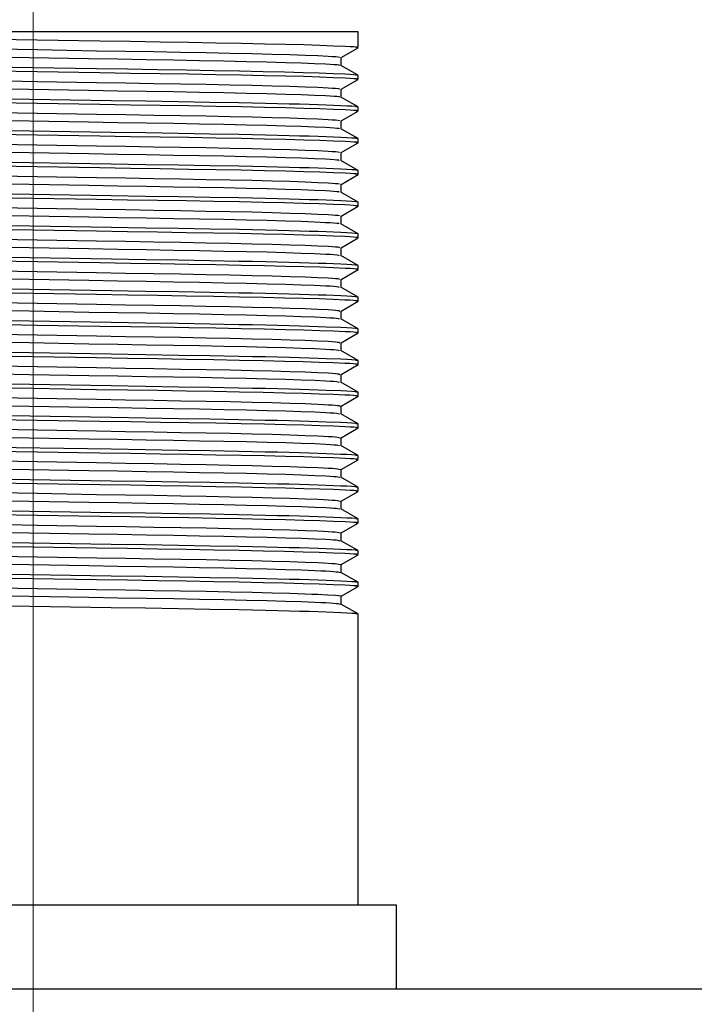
# Model space of a CAD drawing. Header units: millimetres. Extents: x 262469 to 275208, y -32539 to 9411.
# Tile 140 of 256: x 268108 to 268120, y -13986 to -13968. Entities that reach past the tile are written whole.
import ezdxf

# ---------------------------------------------------------------- set-up
doc = ezdxf.new("R2010")
doc.units = ezdxf.units.MM
doc.header["$LTSCALE"] = 100
doc.layers.add('$ IE_TELETECHNIKA', color=5, linetype='Continuous', lineweight=30)

msp = doc.modelspace()

# ---------------------------------------------------------------- linework, layer by layer
at = {"layer": '$ IE_TELETECHNIKA', "color": 7, "linetype": 'Continuous', "lineweight": 5, "ltscale": 20.32}
for p, q in [((268108.499, -13966.129), (268108.499, -13984.396)), ((268108.499, -13984.396), (268108.499, -13988.428))]:
    msp.add_line(p, q, dxfattribs=at)
at = {"layer": '$ IE_TELETECHNIKA', "color": 7, "linetype": 'Continuous'}
for p, q in [((268114.357, -13968.649), (268102.641, -13968.649)), ((268114.357, -13968.935), (268114.357, -13968.649)), ((268114.048, -13969.114), (268114.355, -13968.937)), ((268114.048, -13969.255), (268114.048, -13969.113)), ((268114.355, -13969.432), (268114.046, -13969.254)), ((268114.048, -13969.686), (268114.355, -13969.508)), ((268114.357, -13969.506), (268114.357, -13969.435)), ((268114.048, -13969.826), (268114.048, -13969.684)), ((268114.355, -13970.004), (268114.046, -13969.825)), ((268114.048, -13970.257), (268114.355, -13970.079)), ((268114.357, -13970.077), (268114.357, -13970.006)), ((268114.048, -13970.398), (268114.048, -13970.256)), ((268114.355, -13970.575), (268114.046, -13970.396)), ((268114.357, -13970.649), (268114.357, -13970.577)), ((268114.048, -13970.828), (268114.355, -13970.651)), ((268114.355, -13971.147), (268114.046, -13970.968)), ((268114.048, -13970.969), (268114.048, -13970.827)), ((268114.357, -13971.22), (268114.357, -13971.149)), ((268114.048, -13971.4), (268114.355, -13971.222)), ((268114.048, -13971.54), (268114.048, -13971.399)), ((268114.355, -13971.718), (268114.046, -13971.539)), ((268114.048, -13971.971), (268114.355, -13971.794)), ((268114.357, -13971.792), (268114.357, -13971.72)), ((268114.048, -13972.112), (268114.048, -13971.97)), ((268114.355, -13972.289), (268114.046, -13972.111)), ((268114.048, -13972.543), (268114.355, -13972.365)), ((268114.357, -13972.363), (268114.357, -13972.292)), ((268114.048, -13972.683), (268114.048, -13972.542)), ((268114.355, -13972.861), (268114.046, -13972.682)), ((268114.048, -13973.114), (268114.355, -13972.936)), ((268114.357, -13972.934), (268114.357, -13972.863)), ((268114.048, -13973.255), (268114.048, -13973.113)), ((268114.355, -13973.432), (268114.046, -13973.254)), ((268114.357, -13973.506), (268114.357, -13973.434)), ((268114.048, -13973.685), (268114.355, -13973.508)), ((268114.355, -13974.004), (268114.046, -13973.825)), ((268114.048, -13973.826), (268114.048, -13973.684)), ((268114.357, -13974.077), (268114.357, -13974.006)), ((268114.048, -13974.257), (268114.355, -13974.079)), ((268114.048, -13974.398), (268114.048, -13974.256)), ((268114.355, -13974.575), (268114.046, -13974.396)), ((268114.048, -13974.828), (268114.355, -13974.651)), ((268114.357, -13974.649), (268114.357, -13974.577)), ((268114.048, -13974.969), (268114.048, -13974.827)), ((268114.355, -13975.146), (268114.046, -13974.968)), ((268114.048, -13975.4), (268114.355, -13975.222)), ((268114.357, -13975.22), (268114.357, -13975.149)), ((268114.048, -13975.54), (268114.048, -13975.399)), ((268114.355, -13975.718), (268114.046, -13975.539)), ((268114.357, -13975.792), (268114.357, -13975.72)), ((268114.048, -13975.971), (268114.355, -13975.793)), ((268114.355, -13976.289), (268114.046, -13976.111)), ((268114.048, -13976.112), (268114.048, -13975.97)), ((268114.357, -13976.363), (268114.357, -13976.292)), ((268114.048, -13976.542), (268114.355, -13976.365)), ((268114.048, -13976.683), (268114.048, -13976.541)), ((268114.355, -13976.861), (268114.046, -13976.682)), ((268114.048, -13977.114), (268114.355, -13976.936)), ((268114.357, -13976.934), (268114.357, -13976.863)), ((268114.048, -13977.255), (268114.048, -13977.113)), ((268114.355, -13977.432), (268114.046, -13977.253)), ((268114.048, -13977.685), (268114.355, -13977.508)), ((268114.357, -13977.506), (268114.357, -13977.434)), ((268114.048, -13977.826), (268114.048, -13977.684)), ((268114.355, -13978.004), (268114.046, -13977.825)), ((268114.048, -13978.257), (268114.355, -13978.079)), ((268114.357, -13978.077), (268114.357, -13978.006)), ((268114.048, -13978.397), (268114.048, -13978.256)), ((268114.355, -13978.575), (268114.046, -13978.396)), ((268114.357, -13978.649), (268114.357, -13978.577)), ((268114.048, -13978.828), (268114.355, -13978.651)), ((268114.355, -13979.146), (268114.046, -13978.968)), ((268114.048, -13978.969), (268114.048, -13978.827)), ((268114.357, -13984.396), (268114.357, -13979.149)), ((268115.05, -13984.396), (268101.948, -13984.396)), ((268115.05, -13985.908), (268115.05, -13984.396)), ((267934.646, -13985.908), (268186.607, -13985.908))]:
    msp.add_line(p, q, dxfattribs=at)
for points in [[(268107.436, -13968.774), (268108.571, -13968.793), (268109.704, -13968.811), (268110.256, -13968.82), (268110.79, -13968.829), (268111.303, -13968.837), (268111.791, -13968.845), (268112.248, -13968.854), (268112.668, -13968.863), (268113.047, -13968.872), (268113.379, -13968.881), (268113.666, -13968.89), (268113.914, -13968.9), (268114.124, -13968.909), (268114.21, -13968.913), (268114.278, -13968.917), (268114.326, -13968.922), (268114.349, -13968.926), (268114.344, -13968.93), (268114.316, -13968.935)], [(268107.494, -13968.953), (268108.569, -13968.971), (268109.642, -13968.99), (268110.164, -13968.999), (268110.671, -13969.007), (268111.157, -13969.016), (268111.618, -13969.024), (268112.049, -13969.033), (268112.447, -13969.041), (268112.808, -13969.05), (268113.128, -13969.06), (268113.402, -13969.069), (268113.63, -13969.078), (268113.815, -13969.087), (268113.891, -13969.092), (268113.952, -13969.096), (268113.995, -13969.101), (268114.019, -13969.105), (268114.017, -13969.113)], [(268107.353, -13969.093), (268108.425, -13969.112), (268109.499, -13969.13), (268110.025, -13969.139), (268110.536, -13969.148), (268111.028, -13969.156), (268111.496, -13969.165), (268111.936, -13969.173), (268112.343, -13969.182), (268112.714, -13969.191), (268113.045, -13969.2), (268113.331, -13969.209), (268113.571, -13969.218), (268113.769, -13969.228), (268113.852, -13969.232), (268113.922, -13969.237), (268113.976, -13969.241), (268114.009, -13969.245), (268114.02, -13969.25), (268114.017, -13969.254)], [(268107.355, -13969.273), (268108.498, -13969.292), (268109.641, -13969.31), (268110.199, -13969.319), (268110.739, -13969.328), (268111.259, -13969.336), (268111.753, -13969.345), (268112.216, -13969.353), (268112.643, -13969.362), (268113.027, -13969.371), (268113.364, -13969.381), (268113.655, -13969.39), (268113.906, -13969.399), (268114.119, -13969.408), (268114.206, -13969.413), (268114.276, -13969.417), (268114.325, -13969.422), (268114.349, -13969.426), (268114.344, -13969.43), (268114.316, -13969.435)], [(268107.437, -13969.346), (268108.572, -13969.364), (268109.704, -13969.383), (268110.256, -13969.392), (268110.79, -13969.4), (268111.303, -13969.408), (268111.791, -13969.417), (268112.248, -13969.425), (268112.668, -13969.434), (268113.047, -13969.443), (268113.379, -13969.452), (268113.666, -13969.462), (268113.914, -13969.471), (268114.124, -13969.48), (268114.21, -13969.484), (268114.278, -13969.489), (268114.326, -13969.493), (268114.349, -13969.498), (268114.344, -13969.502), (268114.316, -13969.506)], [(268107.494, -13969.524), (268108.57, -13969.543), (268109.642, -13969.561), (268110.165, -13969.57), (268110.671, -13969.579), (268111.158, -13969.587), (268111.618, -13969.595), (268112.05, -13969.604), (268112.448, -13969.613), (268112.808, -13969.622), (268113.128, -13969.631), (268113.402, -13969.64), (268113.63, -13969.65), (268113.816, -13969.659), (268113.891, -13969.663), (268113.951, -13969.668), (268113.994, -13969.672), (268114.017, -13969.676), (268114.017, -13969.684)], [(268107.352, -13969.665), (268108.424, -13969.683), (268109.499, -13969.702), (268110.025, -13969.711), (268110.536, -13969.719), (268111.028, -13969.728), (268111.496, -13969.736), (268111.936, -13969.744), (268112.343, -13969.753), (268112.714, -13969.762), (268113.045, -13969.771), (268113.331, -13969.781), (268113.571, -13969.79), (268113.769, -13969.799), (268113.852, -13969.804), (268113.922, -13969.808), (268113.975, -13969.812), (268114.008, -13969.817), (268114.018, -13969.821), (268114.016, -13969.825)], [(268107.334, -13969.844), (268109.906, -13969.886), (268110.525, -13969.896), (268111.119, -13969.905), (268111.682, -13969.915), (268112.207, -13969.925), (268112.453, -13969.93), (268112.686, -13969.935), (268112.906, -13969.94), (268113.111, -13969.945), (268113.3, -13969.95), (268113.475, -13969.955), (268113.636, -13969.961), (268113.783, -13969.966), (268114.043, -13969.976), (268114.153, -13969.981), (268114.243, -13969.986), (268114.309, -13969.991), (268114.345, -13969.996), (268114.347, -13970.001), (268114.316, -13970.006)], [(268107.436, -13969.917), (268108.571, -13969.936), (268109.704, -13969.954), (268110.256, -13969.963), (268110.79, -13969.971), (268111.303, -13969.98), (268111.791, -13969.988), (268112.248, -13969.997), (268112.668, -13970.006), (268113.047, -13970.015), (268113.379, -13970.024), (268113.666, -13970.033), (268113.914, -13970.042), (268114.124, -13970.051), (268114.21, -13970.056), (268114.278, -13970.06), (268114.326, -13970.065), (268114.349, -13970.069), (268114.344, -13970.073), (268114.316, -13970.077)], [(268107.495, -13970.096), (268108.57, -13970.114), (268109.643, -13970.133), (268110.165, -13970.142), (268110.672, -13970.15), (268111.158, -13970.159), (268111.619, -13970.167), (268112.05, -13970.175), (268112.448, -13970.184), (268112.809, -13970.193), (268113.128, -13970.202), (268113.402, -13970.212), (268113.63, -13970.221), (268113.816, -13970.23), (268113.891, -13970.235), (268113.951, -13970.239), (268113.993, -13970.243), (268114.016, -13970.248), (268114.018, -13970.256)], [(268107.353, -13970.236), (268108.425, -13970.255), (268109.499, -13970.273), (268110.025, -13970.282), (268110.536, -13970.291), (268111.028, -13970.299), (268111.496, -13970.307), (268111.936, -13970.316), (268112.343, -13970.325), (268112.714, -13970.334), (268113.045, -13970.343), (268113.331, -13970.352), (268113.572, -13970.361), (268113.77, -13970.37), (268113.853, -13970.375), (268113.922, -13970.379), (268113.974, -13970.384), (268114.006, -13970.388), (268114.016, -13970.396)], [(268107.334, -13970.415), (268109.906, -13970.457), (268110.525, -13970.467), (268111.119, -13970.477), (268111.682, -13970.486), (268112.207, -13970.496), (268112.453, -13970.501), (268112.686, -13970.506), (268112.906, -13970.511), (268113.111, -13970.516), (268113.3, -13970.522), (268113.475, -13970.527), (268113.636, -13970.532), (268113.783, -13970.537), (268114.043, -13970.548), (268114.153, -13970.553), (268114.243, -13970.558), (268114.309, -13970.563), (268114.345, -13970.568), (268114.347, -13970.573), (268114.316, -13970.577)], [(268107.436, -13970.488), (268108.571, -13970.507), (268109.704, -13970.526), (268110.256, -13970.534), (268110.79, -13970.543), (268111.303, -13970.551), (268111.791, -13970.56), (268112.248, -13970.568), (268112.668, -13970.577), (268113.047, -13970.586), (268113.379, -13970.595), (268113.666, -13970.605), (268113.914, -13970.614), (268114.124, -13970.623), (268114.21, -13970.627), (268114.278, -13970.632), (268114.326, -13970.636), (268114.349, -13970.64), (268114.344, -13970.645), (268114.316, -13970.649)], [(268107.353, -13970.808), (268108.425, -13970.826), (268109.5, -13970.844), (268110.025, -13970.854), (268110.537, -13970.862), (268111.029, -13970.871), (268111.497, -13970.879), (268111.936, -13970.887), (268112.343, -13970.896), (268112.714, -13970.905), (268113.045, -13970.914), (268113.331, -13970.923), (268113.572, -13970.933), (268113.77, -13970.942), (268113.853, -13970.946), (268113.922, -13970.951), (268113.973, -13970.955), (268114.004, -13970.96), (268114.015, -13970.968)], [(268107.493, -13970.667), (268108.568, -13970.686), (268109.641, -13970.704), (268110.164, -13970.713), (268110.671, -13970.722), (268111.157, -13970.73), (268111.618, -13970.738), (268112.049, -13970.747), (268112.447, -13970.756), (268112.808, -13970.765), (268113.127, -13970.774), (268113.401, -13970.783), (268113.63, -13970.792), (268113.816, -13970.802), (268113.891, -13970.806), (268113.95, -13970.81), (268113.992, -13970.815), (268114.014, -13970.819), (268114.019, -13970.827)], [(268107.334, -13970.987), (268109.906, -13971.029), (268110.525, -13971.039), (268111.119, -13971.048), (268111.682, -13971.058), (268112.207, -13971.067), (268112.453, -13971.072), (268112.686, -13971.077), (268112.906, -13971.083), (268113.111, -13971.088), (268113.3, -13971.093), (268113.475, -13971.098), (268113.636, -13971.103), (268113.783, -13971.109), (268114.043, -13971.119), (268114.153, -13971.124), (268114.243, -13971.129), (268114.309, -13971.134), (268114.345, -13971.139), (268114.347, -13971.144), (268114.316, -13971.149)], [(268107.436, -13971.06), (268108.571, -13971.078), (268109.704, -13971.097), (268110.256, -13971.106), (268110.79, -13971.114), (268111.303, -13971.123), (268111.791, -13971.131), (268112.248, -13971.14), (268112.668, -13971.148), (268113.047, -13971.157), (268113.379, -13971.167), (268113.666, -13971.176), (268113.914, -13971.185), (268114.124, -13971.194), (268114.21, -13971.199), (268114.278, -13971.203), (268114.326, -13971.207), (268114.349, -13971.212), (268114.344, -13971.216), (268114.316, -13971.22)], [(268107.494, -13971.239), (268108.57, -13971.257), (268109.642, -13971.275), (268110.165, -13971.284), (268110.671, -13971.293), (268111.158, -13971.301), (268111.618, -13971.31), (268112.05, -13971.318), (268112.448, -13971.327), (268112.808, -13971.336), (268113.128, -13971.345), (268113.402, -13971.355), (268113.631, -13971.364), (268113.817, -13971.373), (268113.891, -13971.377), (268113.95, -13971.382), (268113.991, -13971.386), (268114.013, -13971.39), (268114.019, -13971.399)], [(268107.353, -13971.379), (268108.425, -13971.397), (268109.5, -13971.416), (268110.026, -13971.425), (268110.537, -13971.434), (268111.029, -13971.442), (268111.497, -13971.45), (268111.936, -13971.459), (268112.343, -13971.467), (268112.715, -13971.476), (268113.045, -13971.486), (268113.331, -13971.495), (268113.572, -13971.504), (268113.771, -13971.513), (268113.853, -13971.518), (268113.921, -13971.522), (268113.972, -13971.527), (268114.003, -13971.531), (268114.015, -13971.539)], [(268107.334, -13971.558), (268109.906, -13971.6), (268110.525, -13971.61), (268111.119, -13971.62), (268111.682, -13971.629), (268112.207, -13971.639), (268112.453, -13971.644), (268112.686, -13971.649), (268112.906, -13971.654), (268113.111, -13971.659), (268113.3, -13971.664), (268113.475, -13971.67), (268113.636, -13971.675), (268113.783, -13971.68), (268114.043, -13971.691), (268114.153, -13971.696), (268114.243, -13971.701), (268114.309, -13971.706), (268114.345, -13971.711), (268114.347, -13971.715), (268114.316, -13971.72)], [(268107.355, -13971.63), (268108.498, -13971.649), (268109.641, -13971.667), (268110.199, -13971.676), (268110.739, -13971.685), (268111.259, -13971.693), (268111.753, -13971.702), (268112.216, -13971.71), (268112.643, -13971.719), (268113.027, -13971.728), (268113.364, -13971.738), (268113.655, -13971.747), (268113.906, -13971.756), (268114.119, -13971.765), (268114.206, -13971.77), (268114.276, -13971.774), (268114.325, -13971.779), (268114.349, -13971.783), (268114.344, -13971.787), (268114.316, -13971.792)], [(268107.495, -13971.81), (268108.57, -13971.828), (268109.643, -13971.847), (268110.165, -13971.856), (268110.672, -13971.864), (268111.158, -13971.873), (268111.619, -13971.881), (268112.05, -13971.89), (268112.448, -13971.898), (268112.808, -13971.907), (268113.128, -13971.917), (268113.402, -13971.926), (268113.631, -13971.935), (268113.817, -13971.944), (268113.891, -13971.949), (268113.949, -13971.953), (268113.99, -13971.958), (268114.012, -13971.962), (268114.021, -13971.97)], [(268107.353, -13971.95), (268108.425, -13971.969), (268109.5, -13971.987), (268110.026, -13971.996), (268110.537, -13972.005), (268111.029, -13972.013), (268111.497, -13972.022), (268111.936, -13972.03), (268112.344, -13972.039), (268112.715, -13972.048), (268113.045, -13972.057), (268113.331, -13972.066), (268113.572, -13972.076), (268113.771, -13972.085), (268113.854, -13972.089), (268113.921, -13972.094), (268113.971, -13972.098), (268114.001, -13972.102), (268114.015, -13972.111)], [(268107.334, -13972.13), (268109.906, -13972.172), (268110.525, -13972.181), (268111.119, -13972.191), (268111.682, -13972.201), (268112.207, -13972.21), (268112.453, -13972.215), (268112.686, -13972.22), (268112.906, -13972.225), (268113.111, -13972.231), (268113.3, -13972.236), (268113.475, -13972.241), (268113.636, -13972.246), (268113.783, -13972.252), (268114.043, -13972.262), (268114.153, -13972.267), (268114.243, -13972.272), (268114.309, -13972.277), (268114.345, -13972.282), (268114.347, -13972.287), (268114.316, -13972.292)], [(268107.355, -13972.201), (268108.498, -13972.22), (268109.641, -13972.239), (268110.199, -13972.248), (268110.739, -13972.256), (268111.259, -13972.265), (268111.753, -13972.273), (268112.216, -13972.282), (268112.643, -13972.291), (268113.027, -13972.3), (268113.364, -13972.309), (268113.655, -13972.318), (268113.906, -13972.328), (268114.119, -13972.337), (268114.206, -13972.341), (268114.276, -13972.346), (268114.325, -13972.35), (268114.349, -13972.355), (268114.344, -13972.359), (268114.316, -13972.363)], [(268107.496, -13972.381), (268108.571, -13972.4), (268109.643, -13972.418), (268110.166, -13972.427), (268110.672, -13972.436), (268111.158, -13972.444), (268111.619, -13972.453), (268112.05, -13972.461), (268112.448, -13972.47), (268112.809, -13972.479), (268113.128, -13972.488), (268113.402, -13972.497), (268113.631, -13972.507), (268113.817, -13972.516), (268113.891, -13972.52), (268113.948, -13972.525), (268113.989, -13972.529), (268114.011, -13972.533), (268114.022, -13972.541)], [(268107.353, -13972.522), (268108.425, -13972.54), (268109.5, -13972.559), (268110.026, -13972.568), (268110.537, -13972.576), (268111.029, -13972.585), (268111.497, -13972.593), (268111.937, -13972.602), (268112.344, -13972.61), (268112.715, -13972.619), (268113.046, -13972.628), (268113.331, -13972.638), (268113.573, -13972.647), (268113.772, -13972.656), (268113.854, -13972.661), (268113.921, -13972.665), (268113.97, -13972.67), (268114, -13972.674), (268114.016, -13972.682)], [(268107.334, -13972.701), (268109.906, -13972.743), (268110.525, -13972.753), (268111.119, -13972.762), (268111.682, -13972.772), (268112.207, -13972.782), (268112.453, -13972.787), (268112.686, -13972.792), (268112.906, -13972.797), (268113.111, -13972.802), (268113.3, -13972.807), (268113.475, -13972.812), (268113.636, -13972.818), (268113.783, -13972.823), (268114.043, -13972.833), (268114.153, -13972.839), (268114.243, -13972.844), (268114.309, -13972.849), (268114.345, -13972.853), (268114.347, -13972.858), (268114.316, -13972.863)], [(268107.435, -13972.774), (268108.57, -13972.793), (268109.703, -13972.811), (268110.255, -13972.82), (268110.789, -13972.829), (268111.303, -13972.837), (268111.79, -13972.845), (268112.247, -13972.854), (268112.668, -13972.863), (268113.046, -13972.872), (268113.378, -13972.881), (268113.666, -13972.89), (268113.914, -13972.899), (268114.124, -13972.909), (268114.21, -13972.913), (268114.278, -13972.917), (268114.326, -13972.922), (268114.349, -13972.926), (268114.344, -13972.93), (268114.316, -13972.934)], [(268107.353, -13973.093), (268108.425, -13973.112), (268109.5, -13973.13), (268110.026, -13973.139), (268110.537, -13973.148), (268111.029, -13973.156), (268111.497, -13973.165), (268111.937, -13973.173), (268112.344, -13973.182), (268112.715, -13973.191), (268113.046, -13973.2), (268113.332, -13973.209), (268113.573, -13973.218), (268113.772, -13973.228), (268113.854, -13973.232), (268113.92, -13973.237), (268113.969, -13973.241), (268113.998, -13973.245), (268114.016, -13973.253)], [(268107.493, -13972.953), (268108.569, -13972.971), (268109.642, -13972.99), (268110.164, -13972.999), (268110.671, -13973.007), (268111.157, -13973.016), (268111.618, -13973.024), (268112.049, -13973.032), (268112.447, -13973.041), (268112.808, -13973.05), (268113.127, -13973.06), (268113.401, -13973.069), (268113.631, -13973.078), (268113.817, -13973.087), (268113.89, -13973.092), (268113.948, -13973.096), (268113.988, -13973.1), (268114.01, -13973.105), (268114.023, -13973.113)], [(268107.334, -13973.272), (268109.906, -13973.314), (268110.525, -13973.324), (268111.119, -13973.334), (268111.682, -13973.343), (268112.207, -13973.353), (268112.453, -13973.358), (268112.686, -13973.363), (268112.906, -13973.368), (268113.111, -13973.373), (268113.3, -13973.379), (268113.475, -13973.384), (268113.636, -13973.389), (268113.783, -13973.394), (268114.043, -13973.405), (268114.153, -13973.41), (268114.243, -13973.415), (268114.309, -13973.42), (268114.345, -13973.425), (268114.347, -13973.43), (268114.316, -13973.434)], [(268107.355, -13973.344), (268108.498, -13973.363), (268109.641, -13973.382), (268110.199, -13973.391), (268110.739, -13973.399), (268111.259, -13973.408), (268111.753, -13973.416), (268112.216, -13973.425), (268112.643, -13973.434), (268113.027, -13973.443), (268113.364, -13973.452), (268113.655, -13973.461), (268113.906, -13973.471), (268114.119, -13973.48), (268114.206, -13973.484), (268114.276, -13973.489), (268114.325, -13973.493), (268114.349, -13973.497), (268114.344, -13973.502), (268114.316, -13973.506)], [(268107.495, -13973.524), (268108.57, -13973.543), (268109.642, -13973.561), (268110.165, -13973.57), (268110.672, -13973.579), (268111.158, -13973.587), (268111.619, -13973.595), (268112.05, -13973.604), (268112.448, -13973.613), (268112.808, -13973.622), (268113.127, -13973.631), (268113.402, -13973.64), (268113.632, -13973.649), (268113.817, -13973.659), (268113.89, -13973.663), (268113.947, -13973.668), (268113.986, -13973.672), (268114.009, -13973.676), (268114.025, -13973.684)], [(268107.353, -13973.665), (268108.425, -13973.683), (268109.5, -13973.702), (268110.026, -13973.711), (268110.538, -13973.719), (268111.029, -13973.728), (268111.497, -13973.736), (268111.937, -13973.744), (268112.344, -13973.753), (268112.715, -13973.762), (268113.046, -13973.771), (268113.332, -13973.781), (268113.574, -13973.79), (268113.773, -13973.799), (268113.854, -13973.804), (268113.92, -13973.808), (268113.968, -13973.812), (268113.997, -13973.817), (268114.017, -13973.825)], [(268107.334, -13973.844), (268109.906, -13973.886), (268110.525, -13973.896), (268111.119, -13973.905), (268111.682, -13973.915), (268112.207, -13973.924), (268112.453, -13973.929), (268112.686, -13973.934), (268112.906, -13973.94), (268113.111, -13973.945), (268113.3, -13973.95), (268113.475, -13973.955), (268113.636, -13973.961), (268113.783, -13973.966), (268114.043, -13973.976), (268114.153, -13973.981), (268114.243, -13973.986), (268114.309, -13973.991), (268114.345, -13973.996), (268114.347, -13974.001), (268114.316, -13974.006)], [(268107.436, -13973.917), (268108.571, -13973.936), (268109.704, -13973.954), (268110.256, -13973.963), (268110.79, -13973.971), (268111.303, -13973.98), (268111.791, -13973.988), (268112.248, -13973.997), (268112.668, -13974.006), (268113.047, -13974.015), (268113.379, -13974.024), (268113.666, -13974.033), (268113.914, -13974.042), (268114.124, -13974.051), (268114.21, -13974.056), (268114.278, -13974.06), (268114.326, -13974.065), (268114.349, -13974.069), (268114.344, -13974.073), (268114.316, -13974.077)], [(268107.495, -13974.096), (268108.571, -13974.114), (268109.643, -13974.133), (268110.165, -13974.142), (268110.672, -13974.15), (268111.158, -13974.158), (268111.619, -13974.167), (268112.05, -13974.175), (268112.448, -13974.184), (268112.809, -13974.193), (268113.127, -13974.202), (268113.402, -13974.212), (268113.632, -13974.221), (268113.817, -13974.23), (268113.89, -13974.235), (268113.946, -13974.239), (268113.985, -13974.243), (268114.008, -13974.247), (268114.027, -13974.256)], [(268107.353, -13974.236), (268108.426, -13974.254), (268109.501, -13974.273), (268110.026, -13974.282), (268110.538, -13974.291), (268111.03, -13974.299), (268111.498, -13974.307), (268111.937, -13974.316), (268112.344, -13974.324), (268112.715, -13974.334), (268113.046, -13974.343), (268113.332, -13974.352), (268113.574, -13974.361), (268113.773, -13974.37), (268113.854, -13974.375), (268113.919, -13974.379), (268113.967, -13974.384), (268113.996, -13974.388), (268114.018, -13974.396)], [(268107.334, -13974.415), (268109.906, -13974.457), (268110.525, -13974.467), (268111.119, -13974.477), (268111.682, -13974.486), (268112.207, -13974.496), (268112.453, -13974.501), (268112.686, -13974.506), (268112.906, -13974.511), (268113.111, -13974.516), (268113.3, -13974.521), (268113.475, -13974.527), (268113.636, -13974.532), (268113.783, -13974.537), (268114.043, -13974.548), (268114.153, -13974.553), (268114.243, -13974.558), (268114.309, -13974.563), (268114.345, -13974.568), (268114.347, -13974.573), (268114.316, -13974.577)], [(268107.355, -13974.487), (268108.498, -13974.506), (268109.641, -13974.524), (268110.199, -13974.533), (268110.739, -13974.542), (268111.259, -13974.55), (268111.753, -13974.559), (268112.216, -13974.567), (268112.643, -13974.576), (268113.027, -13974.585), (268113.364, -13974.595), (268113.655, -13974.604), (268113.906, -13974.613), (268114.119, -13974.623), (268114.206, -13974.627), (268114.276, -13974.631), (268114.325, -13974.636), (268114.349, -13974.64), (268114.344, -13974.644), (268114.316, -13974.649)], [(268107.496, -13974.667), (268108.571, -13974.686), (268109.643, -13974.704), (268110.166, -13974.713), (268110.673, -13974.722), (268111.159, -13974.73), (268111.619, -13974.738), (268112.05, -13974.747), (268112.448, -13974.755), (268112.809, -13974.765), (268113.127, -13974.774), (268113.402, -13974.783), (268113.632, -13974.792), (268113.817, -13974.801), (268113.889, -13974.806), (268113.946, -13974.81), (268113.985, -13974.815), (268114.008, -13974.819), (268114.029, -13974.827)], [(268107.354, -13974.807), (268108.426, -13974.826), (268109.501, -13974.844), (268110.027, -13974.853), (268110.538, -13974.862), (268111.03, -13974.87), (268111.498, -13974.879), (268111.937, -13974.887), (268112.345, -13974.896), (268112.716, -13974.905), (268113.046, -13974.914), (268113.332, -13974.923), (268113.574, -13974.933), (268113.773, -13974.942), (268113.854, -13974.946), (268113.918, -13974.951), (268113.966, -13974.955), (268113.995, -13974.959), (268114.02, -13974.968)], [(268107.334, -13974.987), (268109.906, -13975.029), (268110.525, -13975.039), (268111.119, -13975.048), (268111.682, -13975.058), (268112.207, -13975.067), (268112.453, -13975.072), (268112.686, -13975.077), (268112.906, -13975.082), (268113.111, -13975.088), (268113.3, -13975.093), (268113.475, -13975.098), (268113.636, -13975.103), (268113.783, -13975.109), (268114.043, -13975.119), (268114.153, -13975.124), (268114.243, -13975.129), (268114.309, -13975.134), (268114.345, -13975.139), (268114.347, -13975.144), (268114.316, -13975.149)], [(268107.355, -13975.058), (268108.498, -13975.077), (268109.641, -13975.096), (268110.199, -13975.105), (268110.739, -13975.113), (268111.259, -13975.122), (268111.753, -13975.13), (268112.216, -13975.139), (268112.643, -13975.148), (268113.027, -13975.157), (268113.364, -13975.166), (268113.655, -13975.175), (268113.906, -13975.185), (268114.119, -13975.194), (268114.206, -13975.198), (268114.276, -13975.203), (268114.325, -13975.207), (268114.349, -13975.212), (268114.344, -13975.216), (268114.316, -13975.22)], [(268107.497, -13975.238), (268108.572, -13975.257), (268109.644, -13975.275), (268110.166, -13975.284), (268110.673, -13975.293), (268111.159, -13975.301), (268111.62, -13975.31), (268112.051, -13975.318), (268112.449, -13975.327), (268112.809, -13975.336), (268113.128, -13975.345), (268113.402, -13975.354), (268113.633, -13975.364), (268113.731, -13975.368), (268113.817, -13975.373), (268113.889, -13975.377), (268113.945, -13975.382), (268113.984, -13975.386), (268114.008, -13975.39), (268114.032, -13975.398)], [(268107.354, -13975.379), (268108.426, -13975.397), (268109.501, -13975.416), (268110.027, -13975.425), (268110.538, -13975.433), (268111.03, -13975.442), (268111.498, -13975.45), (268111.937, -13975.459), (268112.345, -13975.467), (268112.716, -13975.476), (268113.046, -13975.486), (268113.332, -13975.495), (268113.575, -13975.504), (268113.774, -13975.513), (268113.853, -13975.518), (268113.918, -13975.522), (268113.965, -13975.527), (268113.994, -13975.531), (268114.021, -13975.539)], [(268107.334, -13975.558), (268109.906, -13975.6), (268110.525, -13975.61), (268111.119, -13975.619), (268111.682, -13975.629), (268112.207, -13975.639), (268112.453, -13975.644), (268112.686, -13975.649), (268112.906, -13975.654), (268113.111, -13975.659), (268113.3, -13975.664), (268113.475, -13975.67), (268113.636, -13975.675), (268113.783, -13975.68), (268114.043, -13975.69), (268114.153, -13975.696), (268114.243, -13975.701), (268114.309, -13975.706), (268114.345, -13975.71), (268114.347, -13975.715), (268114.316, -13975.72)], [(268107.436, -13975.631), (268108.571, -13975.65), (268109.704, -13975.668), (268110.255, -13975.677), (268110.79, -13975.686), (268111.303, -13975.694), (268111.791, -13975.702), (268112.248, -13975.711), (268112.668, -13975.72), (268113.047, -13975.729), (268113.379, -13975.738), (268113.666, -13975.747), (268113.914, -13975.756), (268114.124, -13975.766), (268114.21, -13975.77), (268114.278, -13975.774), (268114.326, -13975.779), (268114.349, -13975.783), (268114.344, -13975.787), (268114.316, -13975.792)], [(268107.354, -13975.95), (268108.426, -13975.969), (268109.501, -13975.987), (268110.027, -13975.996), (268110.538, -13976.005), (268111.03, -13976.013), (268111.498, -13976.022), (268111.938, -13976.03), (268112.345, -13976.039), (268112.716, -13976.048), (268113.046, -13976.057), (268113.332, -13976.066), (268113.575, -13976.075), (268113.774, -13976.085), (268113.853, -13976.089), (268113.917, -13976.094), (268113.964, -13976.098), (268113.993, -13976.102), (268114.023, -13976.111)], [(268107.495, -13975.81), (268108.57, -13975.828), (268109.642, -13975.847), (268110.165, -13975.856), (268110.672, -13975.864), (268111.158, -13975.873), (268111.619, -13975.881), (268112.05, -13975.889), (268112.448, -13975.898), (268112.808, -13975.907), (268113.127, -13975.917), (268113.402, -13975.926), (268113.633, -13975.935), (268113.731, -13975.94), (268113.817, -13975.944), (268113.888, -13975.949), (268113.944, -13975.953), (268113.983, -13975.957), (268114.008, -13975.962), (268114.034, -13975.97)], [(268107.334, -13976.13), (268109.906, -13976.171), (268110.525, -13976.181), (268111.119, -13976.191), (268111.682, -13976.2), (268112.207, -13976.21), (268112.453, -13976.215), (268112.686, -13976.22), (268112.906, -13976.225), (268113.111, -13976.23), (268113.3, -13976.236), (268113.475, -13976.241), (268113.636, -13976.246), (268113.783, -13976.251), (268114.043, -13976.262), (268114.153, -13976.267), (268114.243, -13976.272), (268114.309, -13976.277), (268114.345, -13976.282), (268114.347, -13976.287), (268114.316, -13976.292)], [(268107.436, -13976.203), (268108.571, -13976.221), (268109.704, -13976.24), (268110.255, -13976.248), (268110.79, -13976.257), (268111.303, -13976.265), (268111.791, -13976.274), (268112.248, -13976.282), (268112.668, -13976.291), (268113.047, -13976.3), (268113.379, -13976.309), (268113.666, -13976.319), (268113.914, -13976.328), (268114.124, -13976.337), (268114.21, -13976.341), (268114.278, -13976.346), (268114.326, -13976.35), (268114.349, -13976.354), (268114.344, -13976.359), (268114.316, -13976.363)], [(268107.496, -13976.381), (268108.571, -13976.4), (268109.643, -13976.418), (268110.166, -13976.427), (268110.672, -13976.436), (268111.158, -13976.444), (268111.619, -13976.452), (268112.05, -13976.461), (268112.448, -13976.47), (268112.809, -13976.479), (268113.127, -13976.488), (268113.402, -13976.497), (268113.633, -13976.507), (268113.731, -13976.511), (268113.817, -13976.516), (268113.888, -13976.52), (268113.943, -13976.525), (268113.982, -13976.529), (268114.008, -13976.533), (268114.037, -13976.541)], [(268107.354, -13976.522), (268108.426, -13976.54), (268109.501, -13976.559), (268110.027, -13976.568), (268110.539, -13976.576), (268111.031, -13976.585), (268111.498, -13976.593), (268111.938, -13976.601), (268112.345, -13976.61), (268112.716, -13976.619), (268113.046, -13976.628), (268113.332, -13976.638), (268113.575, -13976.647), (268113.774, -13976.656), (268113.853, -13976.661), (268113.917, -13976.665), (268113.963, -13976.669), (268113.992, -13976.674), (268114.025, -13976.682)], [(268107.334, -13976.701), (268109.906, -13976.743), (268110.525, -13976.753), (268111.119, -13976.762), (268111.682, -13976.772), (268112.207, -13976.782), (268112.453, -13976.787), (268112.686, -13976.792), (268112.906, -13976.797), (268113.111, -13976.802), (268113.3, -13976.807), (268113.475, -13976.812), (268113.636, -13976.818), (268113.783, -13976.823), (268114.043, -13976.833), (268114.153, -13976.838), (268114.243, -13976.843), (268114.309, -13976.848), (268114.345, -13976.853), (268114.347, -13976.858), (268114.316, -13976.863)], [(268107.436, -13976.774), (268108.571, -13976.793), (268109.704, -13976.811), (268110.256, -13976.82), (268110.79, -13976.828), (268111.303, -13976.837), (268111.791, -13976.845), (268112.248, -13976.854), (268112.668, -13976.863), (268113.047, -13976.872), (268113.379, -13976.881), (268113.666, -13976.89), (268113.914, -13976.899), (268114.124, -13976.908), (268114.21, -13976.913), (268114.278, -13976.917), (268114.326, -13976.922), (268114.349, -13976.926), (268114.344, -13976.93), (268114.316, -13976.934)], [(268107.496, -13976.953), (268108.571, -13976.971), (268109.644, -13976.99), (268110.166, -13976.999), (268110.673, -13977.007), (268111.159, -13977.016), (268111.619, -13977.024), (268112.05, -13977.032), (268112.448, -13977.041), (268112.809, -13977.05), (268113.127, -13977.059), (268113.402, -13977.069), (268113.633, -13977.078), (268113.732, -13977.083), (268113.817, -13977.087), (268113.888, -13977.092), (268113.943, -13977.096), (268113.982, -13977.1), (268114.008, -13977.104), (268114.04, -13977.113)], [(268107.354, -13977.093), (268108.427, -13977.112), (268109.502, -13977.13), (268110.027, -13977.139), (268110.539, -13977.148), (268111.031, -13977.156), (268111.499, -13977.165), (268111.938, -13977.173), (268112.345, -13977.182), (268112.716, -13977.191), (268113.046, -13977.2), (268113.333, -13977.209), (268113.576, -13977.218), (268113.774, -13977.227), (268113.853, -13977.232), (268113.916, -13977.236), (268113.962, -13977.241), (268113.992, -13977.245), (268114.027, -13977.253)], [(268107.334, -13977.272), (268109.906, -13977.314), (268110.525, -13977.324), (268111.119, -13977.334), (268111.682, -13977.343), (268112.207, -13977.353), (268112.453, -13977.358), (268112.686, -13977.363), (268112.906, -13977.368), (268113.111, -13977.373), (268113.3, -13977.378), (268113.475, -13977.384), (268113.636, -13977.389), (268113.783, -13977.394), (268114.043, -13977.405), (268114.153, -13977.41), (268114.243, -13977.415), (268114.309, -13977.42), (268114.345, -13977.425), (268114.347, -13977.43), (268114.316, -13977.434)], [(268107.437, -13977.345), (268108.572, -13977.364), (268109.704, -13977.382), (268110.256, -13977.391), (268110.79, -13977.4), (268111.303, -13977.408), (268111.791, -13977.417), (268112.248, -13977.425), (268112.668, -13977.434), (268113.047, -13977.443), (268113.379, -13977.452), (268113.666, -13977.461), (268113.914, -13977.471), (268114.124, -13977.48), (268114.21, -13977.484), (268114.278, -13977.489), (268114.326, -13977.493), (268114.349, -13977.497), (268114.344, -13977.502), (268114.316, -13977.506)], [(268107.497, -13977.524), (268108.572, -13977.543), (268109.644, -13977.561), (268110.167, -13977.57), (268110.673, -13977.579), (268111.159, -13977.587), (268111.62, -13977.595), (268112.051, -13977.604), (268112.449, -13977.613), (268112.809, -13977.622), (268113.127, -13977.631), (268113.402, -13977.64), (268113.633, -13977.649), (268113.732, -13977.654), (268113.817, -13977.658), (268113.887, -13977.663), (268113.942, -13977.667), (268114.009, -13977.676), (268114.043, -13977.684)], [(268107.354, -13977.665), (268108.427, -13977.683), (268109.502, -13977.701), (268110.028, -13977.71), (268110.539, -13977.719), (268111.031, -13977.728), (268111.499, -13977.736), (268111.938, -13977.744), (268112.346, -13977.753), (268112.716, -13977.762), (268113.046, -13977.771), (268113.333, -13977.78), (268113.576, -13977.79), (268113.774, -13977.799), (268113.852, -13977.803), (268113.915, -13977.808), (268113.961, -13977.812), (268113.992, -13977.816), (268114.029, -13977.825)], [(268107.334, -13977.844), (268109.906, -13977.886), (268110.525, -13977.896), (268111.119, -13977.905), (268111.682, -13977.915), (268112.207, -13977.924), (268112.453, -13977.929), (268112.686, -13977.934), (268112.906, -13977.939), (268113.111, -13977.945), (268113.3, -13977.95), (268113.475, -13977.955), (268113.636, -13977.96), (268113.783, -13977.966), (268114.043, -13977.976), (268114.153, -13977.981), (268114.243, -13977.986), (268114.309, -13977.991), (268114.345, -13977.996), (268114.347, -13978.001), (268114.316, -13978.006)], [(268107.355, -13977.916), (268108.498, -13977.934), (268109.641, -13977.953), (268110.199, -13977.962), (268110.739, -13977.97), (268111.259, -13977.979), (268111.753, -13977.987), (268112.216, -13977.996), (268112.643, -13978.005), (268113.027, -13978.014), (268113.364, -13978.023), (268113.655, -13978.033), (268113.906, -13978.042), (268114.119, -13978.051), (268114.206, -13978.055), (268114.276, -13978.06), (268114.325, -13978.064), (268114.349, -13978.069), (268114.344, -13978.073), (268114.316, -13978.077)], [(268107.498, -13978.096), (268108.573, -13978.114), (268109.645, -13978.132), (268110.167, -13978.141), (268110.673, -13978.15), (268111.159, -13978.158), (268111.62, -13978.167), (268112.051, -13978.175), (268112.449, -13978.184), (268112.809, -13978.193), (268113.127, -13978.202), (268113.403, -13978.212), (268113.634, -13978.221), (268113.732, -13978.225), (268113.816, -13978.23), (268113.887, -13978.234), (268113.941, -13978.239), (268114.009, -13978.247), (268114.047, -13978.256)], [(268107.355, -13978.236), (268108.427, -13978.254), (268109.502, -13978.273), (268110.028, -13978.282), (268110.539, -13978.291), (268111.031, -13978.299), (268111.499, -13978.307), (268111.939, -13978.316), (268112.346, -13978.324), (268112.716, -13978.333), (268113.046, -13978.343), (268113.333, -13978.352), (268113.577, -13978.361), (268113.682, -13978.366), (268113.774, -13978.37), (268113.852, -13978.375), (268113.914, -13978.379), (268113.96, -13978.384), (268113.992, -13978.388), (268114.032, -13978.396)], [(268107.334, -13978.415), (268109.906, -13978.457), (268110.525, -13978.467), (268111.119, -13978.477), (268111.682, -13978.486), (268112.207, -13978.496), (268112.453, -13978.501), (268112.686, -13978.506), (268112.906, -13978.511), (268113.111, -13978.516), (268113.3, -13978.521), (268113.475, -13978.527), (268113.636, -13978.532), (268113.783, -13978.537), (268114.043, -13978.548), (268114.153, -13978.553), (268114.243, -13978.558), (268114.309, -13978.563), (268114.345, -13978.568), (268114.347, -13978.572), (268114.316, -13978.577)], [(268107.355, -13978.487), (268108.498, -13978.506), (268109.641, -13978.524), (268110.199, -13978.533), (268110.739, -13978.542), (268111.259, -13978.55), (268111.753, -13978.559), (268112.216, -13978.567), (268112.643, -13978.576), (268113.027, -13978.585), (268113.364, -13978.595), (268113.655, -13978.604), (268113.906, -13978.613), (268114.119, -13978.622), (268114.206, -13978.627), (268114.276, -13978.631), (268114.325, -13978.636), (268114.349, -13978.64), (268114.344, -13978.644), (268114.316, -13978.649)], [(268107.355, -13978.807), (268108.427, -13978.826), (268109.503, -13978.844), (268110.028, -13978.853), (268110.54, -13978.862), (268111.032, -13978.87), (268111.499, -13978.879), (268111.939, -13978.887), (268112.346, -13978.896), (268112.717, -13978.905), (268113.047, -13978.914), (268113.333, -13978.923), (268113.577, -13978.933), (268113.682, -13978.937), (268113.774, -13978.942), (268113.852, -13978.946), (268113.914, -13978.951), (268113.959, -13978.955), (268113.992, -13978.959), (268114.035, -13978.968)], [(268107.495, -13978.667), (268108.57, -13978.685), (268109.643, -13978.704), (268110.165, -13978.713), (268110.672, -13978.721), (268111.158, -13978.73), (268111.619, -13978.738), (268112.05, -13978.747), (268112.447, -13978.755), (268112.808, -13978.764), (268113.128, -13978.774), (268113.404, -13978.783), (268113.524, -13978.788), (268113.63, -13978.792), (268113.807, -13978.801), (268113.947, -13978.81), (268114.002, -13978.814), (268114.041, -13978.819), (268114.058, -13978.823), (268114.045, -13978.827)], [(268107.334, -13978.987), (268109.906, -13979.029), (268110.525, -13979.038), (268111.119, -13979.048), (268111.682, -13979.057), (268112.207, -13979.067), (268112.453, -13979.072), (268112.686, -13979.077), (268112.906, -13979.082), (268113.111, -13979.087), (268113.3, -13979.093), (268113.475, -13979.098), (268113.636, -13979.103), (268113.783, -13979.109), (268114.043, -13979.119), (268114.153, -13979.124), (268114.243, -13979.129), (268114.309, -13979.134), (268114.345, -13979.139), (268114.347, -13979.144), (268114.316, -13979.149)]]:
    msp.add_lwpolyline(points, dxfattribs=at)

doc.saveas('drawing.dxf')
